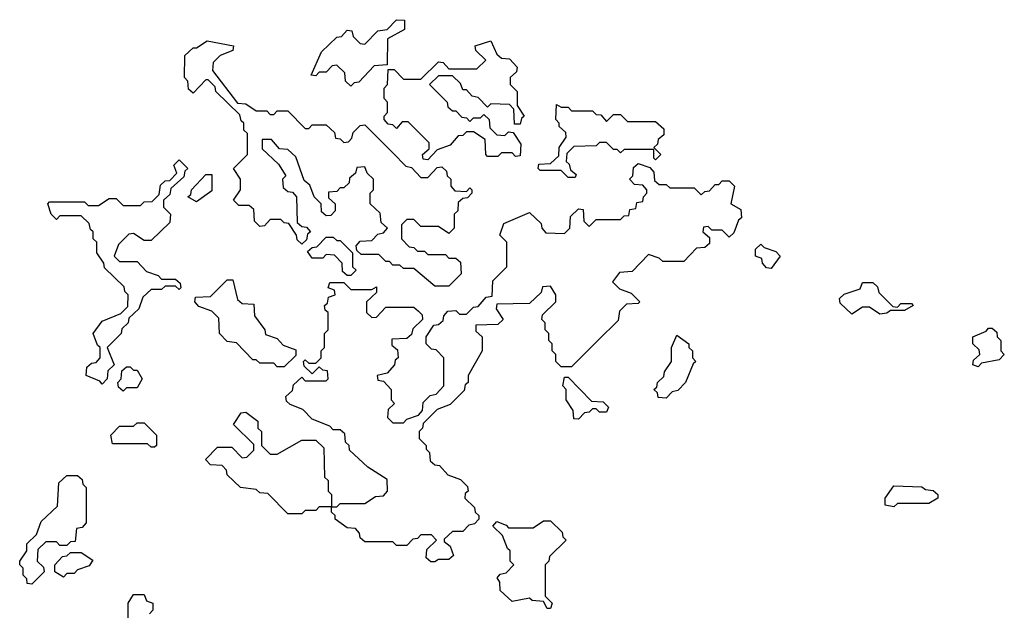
# Model space of a CAD drawing. Extents: x 2776963 to 2884430, y 684484 to 829250.
# Tile 6 of 256: x 2832090 to 2834900, y 707325 to 709010. Entities that reach past the tile are written whole.
import ezdxf

# ---------------------------------------------------------------- set-up
doc = ezdxf.new("R2010")
doc.units = 0

msp = doc.modelspace()

# ---------------------------------------------------------------- linework, layer by layer
at = {"layer": '0CON20XD'}
for points in [[(2833035, 708820), (2833020, 708835), (2833018.3, 708858.3), (2832995, 708880), (2832981.7, 708878.3), (2832965, 708860), (2832945, 708860), (2832935, 708850), (2832921.7, 708851.7), (2832951.7, 708918.3), (2832995, 708960), (2833008.3, 708961.7), (2833025, 708980), (2833038.3, 708978.3), (2833041.7, 708961.7), (2833061.7, 708941.7), (2833075, 708940), (2833111.7, 708978.3), (2833138.3, 708981.7), (2833165, 709010), (2833188.3, 709008.3), (2833188.3, 708981.7), (2833140, 708955), (2833138.3, 708881.7), (2833101.7, 708878.3), (2833058.3, 708831.7), (2833045, 708830), (2833035, 708820)], [(2833315, 708250), (2833275, 708250), (2833215, 708300), (2833185, 708300), (2833175, 708310), (2833155, 708310), (2833145, 708320), (2833135, 708320), (2833115, 708340), (2833065, 708340), (2833051.7, 708351.7), (2833050, 708365), (2833061.7, 708378.3), (2833095, 708380), (2833111.7, 708398.3), (2833128.3, 708401.7), (2833140, 708415), (2833121.7, 708431.7), (2833118.3, 708458.3), (2833090, 708485), (2833090, 708515), (2833100, 708525), (2833100, 708555), (2833081.7, 708571.7), (2833075, 708590), (2833051.7, 708588.3), (2833048.3, 708571.7), (2833031.7, 708558.3), (2833030, 708545), (2833015, 708530), (2833005, 708530), (2832995, 708520), (2832971.7, 708518.3), (2832971.7, 708501.7), (2832990, 708485), (2832990, 708465), (2832978.3, 708451.7), (2832965, 708450), (2832951.7, 708461.7), (2832950, 708485), (2832930, 708505), (2832918.3, 708538.3), (2832901.7, 708551.7), (2832878.3, 708618.3), (2832855, 708640), (2832831.7, 708641.7), (2832808.3, 708668.3), (2832781.7, 708668.3), (2832781.7, 708641.7), (2832828.3, 708598.3), (2832850, 708565), (2832840, 708555), (2832841.7, 708531.7), (2832855, 708520), (2832868.3, 708518.3), (2832880, 708505), (2832881.7, 708431.7), (2832895, 708420), (2832908.3, 708418.3), (2832920, 708405), (2832911.7, 708398.3), (2832908.3, 708381.7), (2832895, 708370), (2832881.7, 708381.7), (2832880, 708395), (2832858.3, 708428.3), (2832845, 708430), (2832835, 708440), (2832805, 708440), (2832788.3, 708421.7), (2832775, 708420), (2832760, 708435), (2832758.3, 708468.3), (2832745, 708480), (2832715, 708480), (2832700, 708495), (2832720, 708525), (2832720, 708555), (2832700, 708585), (2832740, 708625), (2832740, 708685), (2832730, 708695), (2832730, 708715), (2832721.7, 708721.7), (2832718.3, 708738.3), (2832650, 708805), (2832648.3, 708818.3), (2832628.3, 708838.3), (2832621.7, 708838.3), (2832585, 708800), (2832571.7, 708811.7), (2832570, 708835), (2832560, 708845), (2832561.7, 708908.3), (2832585, 708930), (2832595, 708930), (2832625, 708950), (2832700, 708935), (2832698.3, 708921.7), (2832661.7, 708908.3), (2832641.7, 708888.3), (2832640, 708865), (2832711.7, 708771.7), (2832735, 708770), (2832765, 708750), (2832795, 708750), (2832805, 708740), (2832815, 708740), (2832825, 708750), (2832855, 708750), (2832905, 708700), (2832915, 708700), (2832925, 708710), (2832965, 708710), (2832988.3, 708688.3), (2832991.7, 708671.7), (2833005, 708670), (2833015, 708660), (2833028.3, 708661.7), (2833038.3, 708671.7), (2833041.7, 708688.3), (2833061.7, 708708.3), (2833075, 708710), (2833155, 708630), (2833191.7, 708591.7), (2833208.3, 708588.3), (2833235, 708560), (2833255, 708560), (2833281.7, 708588.3), (2833295, 708590), (2833308.3, 708578.3), (2833310, 708565), (2833320, 708555), (2833320, 708535), (2833331.7, 708521.7), (2833365, 708520), (2833375, 708530), (2833380, 708525), (2833380, 708515), (2833368.3, 708501.7), (2833355, 708500), (2833341.7, 708488.3), (2833340, 708465), (2833330, 708455), (2833330, 708415), (2833315, 708400), (2833285, 708420), (2833235, 708420), (2833215, 708440), (2833195, 708440), (2833180, 708425), (2833180, 708385), (2833201.7, 708361.7), (2833215, 708360), (2833225, 708350), (2833245, 708350), (2833255, 708340), (2833305, 708340), (2833315, 708330), (2833335, 708330), (2833348.3, 708318.3), (2833350, 708285), (2833315, 708250)], [(2833255, 708610), (2833241.7, 708611.7), (2833240, 708625), (2833258.3, 708641.7), (2833258.3, 708658.3), (2833198.3, 708718.3), (2833181.7, 708718.3), (2833165, 708700), (2833155, 708710), (2833141.7, 708711.7), (2833130, 708725), (2833130, 708735), (2833140, 708745), (2833140, 708775), (2833130, 708785), (2833130, 708815), (2833140, 708825), (2833141.7, 708868.3), (2833158.3, 708868.3), (2833185, 708840), (2833235, 708840), (2833285, 708890), (2833298.3, 708888.3), (2833315, 708870), (2833395, 708870), (2833420, 708895), (2833391.7, 708921.7), (2833390, 708935), (2833435, 708950), (2833451.7, 708911.7), (2833465, 708900), (2833488.3, 708898.3), (2833510, 708875), (2833508.3, 708861.7), (2833490, 708845), (2833490, 708825), (2833510, 708805), (2833510, 708765), (2833530, 708735), (2833521.7, 708728.3), (2833518.3, 708711.7), (2833501.7, 708711.7), (2833500, 708755), (2833488.3, 708768.3), (2833435, 708770), (2833425, 708760), (2833398.3, 708788.3), (2833381.7, 708791.7), (2833365, 708810), (2833355, 708810), (2833348.3, 708828.3), (2833325, 708850), (2833285, 708850), (2833260, 708825), (2833310, 708775), (2833311.7, 708761.7), (2833325, 708750), (2833335, 708750), (2833351.7, 708731.7), (2833365, 708730), (2833375, 708720), (2833385, 708730), (2833405, 708730), (2833415, 708740), (2833430, 708725), (2833431.7, 708701.7), (2833451.7, 708681.7), (2833475, 708680), (2833485, 708690), (2833498.3, 708688.3), (2833520, 708655), (2833518.3, 708621.7), (2833505, 708620), (2833495, 708630), (2833465, 708630), (2833455, 708620), (2833425, 708620), (2833420, 708625), (2833418.3, 708668.3), (2833385, 708690), (2833365, 708690), (2833355, 708680), (2833341.7, 708678.3), (2833318.3, 708651.7), (2833281.7, 708638.3), (2833255, 708610)], [(2833675, 708560), (2833655, 708560), (2833635, 708580), (2833575, 708580), (2833570, 708585), (2833571.7, 708598.3), (2833605, 708600), (2833628.3, 708621.7), (2833630, 708645), (2833650, 708675), (2833648.3, 708688.3), (2833630, 708705), (2833630, 708715), (2833620, 708725), (2833621.7, 708768.3), (2833635, 708760), (2833655, 708760), (2833665, 708750), (2833725, 708750), (2833735, 708740), (2833748.3, 708738.3), (2833765, 708720), (2833785, 708740), (2833805, 708740), (2833825, 708720), (2833905, 708720), (2833928.3, 708698.3), (2833928.3, 708681.7), (2833911.7, 708668.3), (2833910, 708655), (2833900, 708645), (2833920, 708625), (2833905, 708610), (2833900, 708615), (2833900, 708640), (2833815, 708640), (2833805, 708630), (2833795, 708640), (2833785, 708640), (2833765, 708660), (2833745, 708660), (2833735, 708650), (2833671.7, 708648.3), (2833651.7, 708628.3), (2833650, 708605), (2833658.3, 708598.3), (2833661.7, 708581.7), (2833678.3, 708568.3), (2833675, 708560)], [(2832325, 707970), (2832318.3, 707978.3), (2832280, 707995), (2832281.7, 708018.3), (2832295, 708030), (2832308.3, 708031.7), (2832320, 708045), (2832320, 708075), (2832311.7, 708081.7), (2832300, 708115), (2832325, 708150), (2832378.3, 708171.7), (2832398.3, 708191.7), (2832400, 708225), (2832390, 708235), (2832388.3, 708248.3), (2832331.7, 708301.7), (2832330, 708315), (2832310, 708345), (2832310, 708375), (2832300, 708385), (2832300, 708405), (2832291.7, 708411.7), (2832288.3, 708428.3), (2832265, 708450), (2832205, 708450), (2832195, 708440), (2832180, 708455), (2832170, 708485), (2832175, 708490), (2832275, 708490), (2832285, 708480), (2832315, 708480), (2832345, 708500), (2832365, 708500), (2832385, 708480), (2832435, 708480), (2832445, 708490), (2832468.3, 708491.7), (2832488.3, 708511.7), (2832491.7, 708538.3), (2832505, 708550), (2832518.3, 708551.7), (2832538.3, 708571.7), (2832530, 708595), (2832545, 708610), (2832570, 708585), (2832561.7, 708578.3), (2832558.3, 708561.7), (2832521.7, 708528.3), (2832518.3, 708511.7), (2832500, 708495), (2832500, 708475), (2832520, 708455), (2832518.3, 708431.7), (2832465, 708380), (2832445, 708380), (2832415, 708400), (2832401.7, 708398.3), (2832371.7, 708368.3), (2832360, 708335), (2832375, 708320), (2832425, 708320), (2832451.7, 708291.7), (2832485, 708280), (2832495, 708270), (2832535, 708270), (2832548.3, 708258.3), (2832550, 708245), (2832545, 708240), (2832535, 708250), (2832505, 708250), (2832495, 708240), (2832465, 708240), (2832441.7, 708218.3), (2832430, 708185), (2832401.7, 708158.3), (2832400, 708145), (2832381.7, 708128.3), (2832380, 708115), (2832340, 708075), (2832360, 708025), (2832341.7, 708008.3), (2832340, 707985), (2832325, 707970)], [(2833263, 707463), (2833250, 707475), (2833251.7, 707498.3), (2833280, 707525), (2833265, 707540), (2833235, 707540), (2833225, 707530), (2833211.7, 707528.3), (2833195, 707510), (2833165, 707510), (2833155, 707520), (2833075, 707520), (2833061.7, 707531.7), (2833060, 707545), (2833048.3, 707558.3), (2833025, 707560), (2832990, 707585), (2832990, 707595), (2832980, 707605), (2832980, 707620), (2832945, 707620), (2832935, 707610), (2832905, 707610), (2832895, 707600), (2832855, 707600), (2832798.3, 707658.3), (2832775, 707660), (2832765, 707670), (2832720, 707675), (2832681.7, 707711.7), (2832680, 707725), (2832668.3, 707738.3), (2832635, 707740), (2832620, 707755), (2832655, 707790), (2832695, 707790), (2832725, 707760), (2832738.3, 707761.7), (2832758.3, 707781.7), (2832758.3, 707798.3), (2832700, 707855), (2832721.7, 707888.3), (2832735, 707890), (2832770, 707865), (2832770, 707845), (2832780, 707835), (2832780, 707795), (2832805, 707770), (2832825, 707770), (2832895, 707810), (2832935, 707810), (2832958.3, 707788.3), (2832960, 707705), (2832970, 707695), (2832970, 707665), (2832980, 707655), (2832980, 707620), (2832995, 707620), (2833005, 707630), (2833075, 707630), (2833105, 707650), (2833128.3, 707651.7), (2833140, 707665), (2833138.3, 707698.3), (2833083.6, 707733.6), (2833031.7, 707781.7), (2833030, 707795), (2833020, 707805), (2833018.3, 707828.3), (2833005, 707840), (2832985, 707840), (2832975, 707850), (2832925, 707870), (2832898.3, 707898.3), (2832861.7, 707911.7), (2832851.7, 707921.7), (2832850, 707935), (2832868.3, 707951.7), (2832871.7, 707968.3), (2832895, 707990), (2832905, 707980), (2832965, 707980), (2832970, 707985), (2832968.3, 708008.3), (2832955, 708010), (2832945, 708020), (2832925, 708000), (2832901.7, 708021.7), (2832900, 708035), (2832905, 708040), (2832915, 708030), (2832935, 708030), (2832950, 708045), (2832950, 708065), (2832960, 708075), (2832960, 708115), (2832970, 708125), (2832970, 708175), (2832961.7, 708181.7), (2832960, 708195), (2832968.3, 708201.7), (2832971.7, 708218.3), (2832990, 708225), (2832988.3, 708238.3), (2832970, 708245), (2832975, 708260), (2833015, 708260), (2833035, 708240), (2833095, 708240), (2833108.3, 708248.3), (2833108.3, 708231.7), (2833080, 708205), (2833080, 708175), (2833095, 708160), (2833108.3, 708161.7), (2833135, 708190), (2833215, 708190), (2833228.3, 708178.3), (2833238.3, 708168.3), (2833240, 708155), (2833211.7, 708128.3), (2833208.3, 708111.7), (2833195, 708100), (2833151.7, 708098.3), (2833151.7, 708081.7), (2833168.3, 708068.3), (2833170, 708045), (2833161.7, 708038.3), (2833160, 708025), (2833138.3, 708001.7), (2833110, 707995), (2833111.7, 707981.7), (2833128.3, 707978.3), (2833150, 707955), (2833150, 707925), (2833160, 707915), (2833141.7, 707898.3), (2833140, 707875), (2833155, 707860), (2833185, 707860), (2833195, 707870), (2833228.3, 707881.7), (2833240, 707895), (2833241.7, 707918.3), (2833261.7, 707938.3), (2833278.3, 707941.7), (2833300, 707965), (2833300, 708045), (2833278.3, 708068.3), (2833265, 708070), (2833250, 708085), (2833250, 708105), (2833271.7, 708138.3), (2833285, 708140), (2833298.3, 708151.7), (2833300, 708165), (2833311.7, 708178.3), (2833335, 708180), (2833345, 708170), (2833365, 708170), (2833385, 708190), (2833398.3, 708191.7), (2833421.7, 708218.3), (2833438.3, 708221.7), (2833440, 708265), (2833480, 708305), (2833480, 708375), (2833460, 708395), (2833471.7, 708428.3), (2833545, 708460), (2833578.3, 708428.3), (2833580, 708415), (2833591.7, 708401.7), (2833645, 708400), (2833660, 708415), (2833661.7, 708448.3), (2833685, 708470), (2833698.3, 708468.3), (2833700, 708435), (2833715, 708420), (2833735, 708440), (2833805, 708440), (2833815, 708450), (2833828.3, 708451.7), (2833831.7, 708468.3), (2833848.3, 708471.7), (2833851.7, 708488.3), (2833868.3, 708491.7), (2833870, 708505), (2833880, 708515), (2833880, 708525), (2833868.3, 708538.3), (2833845, 708540), (2833830, 708555), (2833840, 708565), (2833841.7, 708588.3), (2833855, 708600), (2833888.3, 708588.3), (2833900, 708575), (2833901.7, 708551.7), (2833915, 708540), (2833935, 708540), (2833945, 708530), (2834015, 708530), (2834035, 708510), (2834045, 708520), (2834058.3, 708521.7), (2834075, 708540), (2834085, 708540), (2834095, 708550), (2834115, 708550), (2834130, 708535), (2834120, 708485), (2834148.3, 708468.3), (2834150, 708445), (2834141.7, 708438.3), (2834128.3, 708401.7), (2834115, 708390), (2834095, 708410), (2834065, 708410), (2834055, 708420), (2834041.7, 708418.3), (2834040, 708405), (2834058.3, 708388.3), (2834058.3, 708371.7), (2834045, 708360), (2834021.7, 708358.3), (2833985, 708320), (2833925, 708320), (2833915, 708330), (2833885, 708340), (2833838.3, 708291.7), (2833801.7, 708288.3), (2833781.7, 708261.7), (2833801.7, 708241.7), (2833835, 708230), (2833860, 708205), (2833855, 708200), (2833821.7, 708198.3), (2833801.7, 708178.3), (2833798.3, 708151.7), (2833740, 708095), (2833665, 708020), (2833635, 708020), (2833620, 708035), (2833620, 708055), (2833610, 708065), (2833610, 708085), (2833600, 708095), (2833600, 708115), (2833590, 708125), (2833590, 708145), (2833580, 708155), (2833581.7, 708168.3), (2833620, 708205), (2833620, 708225), (2833605, 708250), (2833581.7, 708248.3), (2833578.3, 708231.7), (2833545, 708200), (2833451.7, 708198.3), (2833450, 708185), (2833470, 708155), (2833455, 708140), (2833391.7, 708138.3), (2833391.7, 708121.7), (2833410, 708105), (2833410, 708065), (2833370, 707995), (2833370, 707975), (2833361.7, 707968.3), (2833358.3, 707951.7), (2833318.3, 707911.7), (2833281.7, 707898.3), (2833241.7, 707858.3), (2833240, 707845), (2833230, 707835), (2833230, 707815), (2833250, 707795), (2833250, 707785), (2833260, 707775), (2833261.7, 707751.7), (2833275, 707740), (2833288.3, 707738.3), (2833311.7, 707711.7), (2833348.3, 707698.3), (2833368.3, 707678.3), (2833370, 707665), (2833361.7, 707658.3), (2833360, 707645), (2833388.3, 707618.3), (2833390, 707605), (2833400, 707595), (2833400, 707585), (2833388.3, 707571.7), (2833371.7, 707568.3), (2833355, 707550), (2833325, 707550), (2833301.7, 707528.3), (2833301.7, 707521.7), (2833318.3, 707508.3), (2833328.3, 707481.7), (2833315, 707470), (2833285, 707470), (2833275, 707463.3), (2833263, 707463)], [(2832595, 708490), (2832570, 708505), (2832578.3, 708511.7), (2832580, 708525), (2832621.7, 708568.3), (2832638.3, 708568.3), (2832638.3, 708521.7), (2832595, 708490)], [(2833035, 708280), (2833025, 708280), (2833011.7, 708291.7), (2833010, 708315), (2832988.3, 708338.3), (2832965, 708340), (2832955, 708330), (2832925, 708330), (2832911.7, 708348.3), (2832925, 708360), (2832938.3, 708361.7), (2832965, 708390), (2832985, 708390), (2832995, 708380), (2833005, 708380), (2833040, 708345), (2833040, 708305), (2833050, 708295), (2833035, 708280)], [(2834235, 708300), (2834221.7, 708301.7), (2834210, 708315), (2834208.3, 708328.3), (2834190, 708335), (2834190, 708355), (2834205, 708370), (2834215, 708360), (2834248.3, 708348.3), (2834260, 708335), (2834235, 708300)], [(2832845, 708020), (2832825, 708020), (2832815, 708030), (2832775, 708030), (2832765, 708040), (2832755, 708040), (2832708.3, 708088.3), (2832681.7, 708091.7), (2832660, 708115), (2832658.3, 708158.3), (2832638.3, 708178.3), (2832601.7, 708191.7), (2832590, 708205), (2832591.7, 708218.3), (2832635, 708220), (2832681.7, 708268.3), (2832698.3, 708268.3), (2832711.7, 708211.7), (2832725, 708200), (2832758.3, 708198.3), (2832760, 708165), (2832790, 708125), (2832791.7, 708111.7), (2832825, 708100), (2832841.7, 708081.7), (2832878.3, 708068.3), (2832878.3, 708051.7), (2832845, 708020)], [(2834545, 708170), (2834515, 708190), (2834495, 708190), (2834465, 708170), (2834431.7, 708201.7), (2834430, 708215), (2834443, 708227), (2834488.3, 708241.7), (2834495, 708260), (2834525, 708260), (2834538.3, 708248.3), (2834541.7, 708231.7), (2834581.7, 708191.7), (2834595, 708190), (2834605, 708200), (2834635, 708200), (2834640, 708195), (2834615, 708180), (2834575, 708180), (2834565, 708172.5), (2834545, 708170)], [(2834825, 708020), (2834810, 708025), (2834811.7, 708038.3), (2834830, 708055), (2834828.3, 708068.3), (2834810, 708085), (2834810, 708105), (2834848.3, 708121.7), (2834855, 708130), (2834865, 708130), (2834878.3, 708118.3), (2834880, 708105), (2834890, 708095), (2834890, 708065), (2834900, 708055), (2834885, 708040), (2834835, 708030), (2834825, 708020)], [(2833935, 707930), (2833911.7, 707931.7), (2833910, 707945), (2833900, 707955), (2833908.3, 707961.7), (2833910, 707975), (2833928.3, 707991.7), (2833930, 708005), (2833950, 708035), (2833950, 708075), (2833965, 708110), (2834000, 708085), (2834000, 708075), (2834010, 708065), (2834010, 708045), (2834020, 708035), (2834011.7, 708028.3), (2833990, 707975), (2833968.3, 707951.7), (2833951.7, 707948.3), (2833935, 707930)], [(2832385, 707950), (2832371.7, 707961.7), (2832370, 707975), (2832380, 707985), (2832381.7, 708008.3), (2832395, 708020), (2832405, 708020), (2832415, 708010), (2832425, 708010), (2832440, 707985), (2832425, 707960), (2832395, 707960), (2832385, 707950)], [(2833685, 707870), (2833671.7, 707871.7), (2833670, 707895), (2833650, 707925), (2833650, 707955), (2833640, 707965), (2833645, 707990), (2833655, 707990), (2833721.7, 707921.7), (2833755, 707920), (2833770, 707905), (2833765, 707890), (2833745, 707890), (2833735, 707900), (2833725, 707900), (2833715, 707890), (2833701.7, 707888.3), (2833685, 707870)], [(2832475, 707790), (2832465, 707790), (2832455, 707800), (2832355, 707800), (2832350, 707825), (2832375, 707850), (2832415, 707850), (2832425, 707860), (2832445, 707860), (2832480, 707825), (2832480, 707795), (2832475, 707790)], [(2832125, 707400), (2832111.7, 707401.7), (2832110, 707415), (2832100, 707425), (2832100, 707445), (2832090, 707455), (2832090, 707465), (2832110, 707495), (2832110, 707515), (2832138.3, 707541.7), (2832151.7, 707578.3), (2832198.3, 707621.7), (2832201.7, 707688.3), (2832225, 707710), (2832255, 707710), (2832268.3, 707698.3), (2832270, 707685), (2832280, 707675), (2832280, 707575), (2832268.3, 707561.7), (2832251.7, 707558.3), (2832248.3, 707521.7), (2832235, 707520), (2832225, 707510), (2832205, 707510), (2832195, 707520), (2832165, 707520), (2832141.7, 707498.3), (2832140, 707465), (2832158.3, 707448.3), (2832160, 707435), (2832125, 707400)], [(2834585, 707620), (2834560, 707625), (2834560, 707645), (2834585, 707680), (2834665, 707677.5), (2834675, 707670), (2834697, 707667), (2834710, 707655), (2834710, 707645), (2834685, 707630), (2834595, 707630), (2834585, 707620)], [(2833605, 707330), (2833595, 707330), (2833585, 707350), (2833553, 707353), (2833545, 707360), (2833495, 707350), (2833461.7, 707381.7), (2833460, 707405), (2833452.5, 707417.5), (2833461.7, 707428.3), (2833478.3, 707431.7), (2833500, 707455), (2833490, 707465), (2833490, 707495), (2833481.7, 707501.7), (2833468.3, 707538.3), (2833440, 707565), (2833451.7, 707578.3), (2833478.3, 707568.3), (2833485, 707560), (2833555, 707560), (2833585, 707580), (2833605, 707580), (2833638.3, 707548.3), (2833640, 707535), (2833650, 707525), (2833601.7, 707478.3), (2833600, 707465), (2833590, 707455), (2833590, 707365), (2833610, 707345), (2833605, 707330)], [(2832215, 707420), (2832190, 707435), (2832190, 707455), (2832211.7, 707478.3), (2832225, 707480), (2832235, 707490), (2832265, 707490), (2832298.3, 707468.3), (2832288.3, 707451.7), (2832255, 707440), (2832245, 707430), (2832225, 707430), (2832215, 707420)], [(2832400, 707295), (2832400, 707345), (2832415, 707370), (2832445, 707370), (2832451.7, 707351.7), (2832470, 707345), (2832470, 707325), (2832460, 707315)]]:
    msp.add_lwpolyline(points, dxfattribs=at)

doc.saveas('drawing.dxf')
